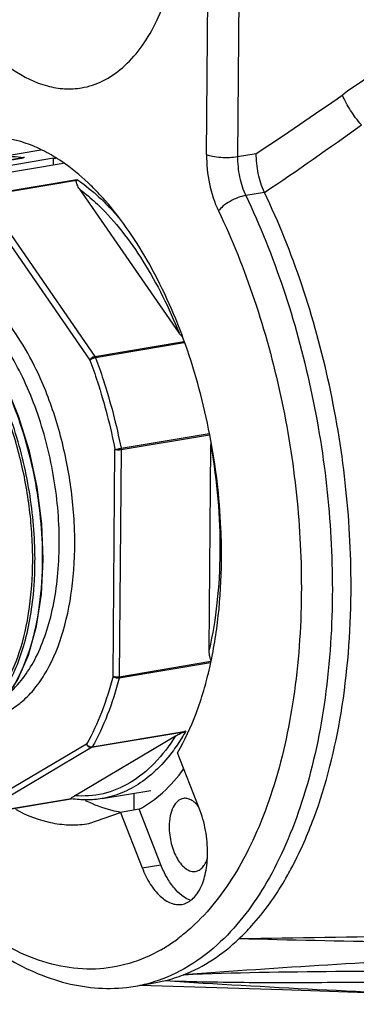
# Model space of a CAD drawing. Header units: millimetres. Extents: x 12 to 2508, y 25 to 1770.
# Tile 33 of 57: x 2221 to 2236, y 923 to 967. Entities that reach past the tile are written whole.
import ezdxf

# ---------------------------------------------------------------- set-up
doc = ezdxf.new("R2010")
doc.units = ezdxf.units.MM
for name, color, linetype in [('CABLE_PBL75', 7, 'Continuous'), ('COVER_J_ABL73', 7, 'Continuous'), ('COVER_J_PBL74', 7, 'Continuous'), ('new_view_8_VBL72', 7, 'Continuous'), ('PLATE_J_PBL76', 7, 'Continuous')]:
    doc.layers.add(name, color=color, linetype=linetype)

# ---------------------------------------------------------------- blocks, each defined once
blk = doc.blocks.new('COVER_J_PBL74', base_point=(1209.892, 1115.209))
at = {"layer": 'COVER_J_PBL74', "color": 2}
for p, q in [((1188.221, 1112.367), (1188.435, 1137.449)), ((1189.82, 1137.36), (1189.605, 1112.278)), ((1189.605, 1112.278), (1190.441, 1112.419)), ((1190.809, 1110.677), (1189.972, 1110.536)), ((1185.346, 1080.54), (1186.182, 1080.68))]:
    blk.add_line(p, q, dxfattribs=at)
at = {"layer": 'COVER_J_PBL74', "color": 7}
for p, q in [((1183.687, 1110.293), (1183.672, 1110.311)), ((1183.692, 1110.314), (1183.678, 1110.331)), ((1187.898, 1083.2), (1186.931, 1085.672)), ((1182.967, 1082.519), (1184.379, 1083.012)), ((1185.216, 1083.153), (1184.379, 1083.012)), ((1184.379, 1083.012), (1185.346, 1080.54)), ((1186.182, 1080.68), (1185.216, 1083.153)), ((1185.886, 1075.405), (1186.381, 1075.508)), ((1185.05, 1075.264), (1185.886, 1075.405))]:
    blk.add_line(p, q, dxfattribs=at)
blk.add_lwpolyline([(1185.257, 1075.299), (1191.621, 1075.116), (1198.297, 1074.87), (1200.028, 1074.796)], dxfattribs=at)
at = {"layer": 'COVER_J_PBL74', "color": 2}
for centre, radius, start, end in [((1117.479, 1224.391), 133.646, 303.0887, 305.07928), ((1112.918, 1227.074), 140.054, 303.78976, 305.94794), ((1182.361, 1083.507), 7.648, 302.2867, 306.7499), ((1182.61, 1083.121), 7.189, 299.8532, 302.2514), ((1183.968, 1081.675), 6.502, 279.5748, 286.9078)]:
    blk.add_arc(centre, radius, start, end, dxfattribs=at)
at = {"layer": 'COVER_J_PBL74', "color": 7}
for centre, radius, start, end in [((1174.23, 1101.977), 12.612, 41.4839, 43.1674), ((1162.088, 1094.473), 26.804, 359.5183, 2.6042), ((1184.767, 1081.945), 6.636, 284.0757, 291.5045), ((1183.856, 1082.349), 7.185, 276.2714, 279.5627)]:
    blk.add_arc(centre, radius, start, end, dxfattribs=at)
for points, knots in [([(1174.064, 1129.93), (1174.056, 1128.999), (1174.168, 1127.122), (1174.68, 1124.367), (1175.511, 1121.763), (1176.617, 1119.449), (1177.943, 1117.545), (1179.423, 1116.148), (1180.795, 1115.453), (1181.873, 1115.275), (1182.39, 1115.302), (1182.638, 1115.344)], [0, 0, 0, 0, 0.150414, 0.303038, 0.451801, 0.591016, 0.716122, 0.824584, 0.917176, 0.95929, 1, 1, 1, 1]), ([(1182.638, 1115.344), (1182.966, 1115.4), (1183.628, 1115.617), (1184.522, 1116.23), (1185.31, 1117.105), (1185.978, 1118.217), (1186.516, 1119.54), (1187.062, 1121.61), (1187.213, 1123.281), (1187.223, 1124.425)], [0, 0, 0, 0, 0.091475, 0.188296, 0.29455, 0.412568, 0.543096, 0.685615, 1, 1, 1, 1]), ([(1180.877, 1112.568), (1180.39, 1112.809), (1179.385, 1113.16), (1178.314, 1113.172), (1177.817, 1113.088)], [0, 0, 0, 0, 0.518807, 1, 1, 1, 1]), ([(1181.926, 1111.936), (1181.841, 1111.997), (1181.504, 1112.228), (1181.149, 1112.434), (1180.877, 1112.568)], [0, 0, 0, 0, 0.257991, 1, 1, 1, 1]), ([(1190.809, 1110.677), (1190.681, 1110.943), (1190.5, 1111.519), (1190.439, 1112.117), (1190.441, 1112.419)], [0, 0, 0, 0, 0.493621, 1, 1, 1, 1]), ([(1183.428, 1110.605), (1183.308, 1110.733), (1182.84, 1111.211), (1182.328, 1111.648), (1181.926, 1111.936)], [0, 0, 0, 0, 0.261577, 1, 1, 1, 1]), ([(1194.675, 1092.809), (1194.689, 1094.35), (1194.531, 1097.464), (1193.793, 1102.072), (1192.578, 1106.517), (1191.449, 1109.34), (1190.809, 1110.677)], [0, 0, 0, 0, 0.25099, 0.506387, 0.758526, 1, 1, 1, 1]), ([(1188.864, 1095.691), (1188.801, 1097.091), (1188.466, 1099.872), (1187.403, 1103.84), (1185.85, 1107.382), (1184.46, 1109.444), (1183.692, 1110.314)], [0, 0, 0, 0, 0.266692, 0.530973, 0.779164, 1, 1, 1, 1]), ([(1186.931, 1085.672), (1187.255, 1086.232), (1187.824, 1087.478), (1188.422, 1089.536), (1188.795, 1091.825), (1188.884, 1093.424), (1188.891, 1094.248)], [0, 0, 0, 0, 0.218548, 0.460001, 0.721839, 1, 1, 1, 1]), ([(1193.012, 1082.759), (1193.575, 1084.272), (1194.398, 1087.605), (1194.66, 1091.016), (1194.675, 1092.809)], [0, 0, 0, 0, 0.473752, 1, 1, 1, 1]), ([(1185.216, 1083.153), (1185.594, 1083.359), (1186.332, 1083.897), (1186.931, 1084.581), (1187.211, 1084.96)], [0, 0, 0, 0, 0.477692, 1, 1, 1, 1]), ([(1184.392, 1083.016), (1184.261, 1083.038), (1183.719, 1083.152), (1183.197, 1083.352), (1182.821, 1083.538)], [0, 0, 0, 0, 0.241058, 1, 1, 1, 1]), ([(1187.185, 1083.637), (1187.092, 1083.622), (1186.9, 1083.52), (1186.704, 1083.231), (1186.582, 1082.841), (1186.555, 1082.546), (1186.554, 1082.389)], [0, 0, 0, 0, 0.187128, 0.411103, 0.684496, 1, 1, 1, 1]), ([(1187.849, 1083.295), (1187.801, 1083.355), (1187.701, 1083.461), (1187.532, 1083.58), (1187.358, 1083.645), (1187.239, 1083.647), (1187.185, 1083.637)], [0, 0, 0, 0, 0.295336, 0.555951, 0.786839, 1, 1, 1, 1]), ([(1179.684, 1083.153), (1180.203, 1082.874), (1181.026, 1082.556), (1182.157, 1082.434), (1182.702, 1082.474), (1182.967, 1082.519)], [0, 0, 0, 0, 0.520232, 0.762932, 1, 1, 1, 1]), ([(1188.267, 1081.181), (1188.27, 1081.526), (1188.207, 1082.214), (1188.023, 1082.881), (1187.898, 1083.2)], [0, 0, 0, 0, 0.501646, 1, 1, 1, 1]), ([(1191.718, 1079.998), (1191.842, 1080.208), (1192.334, 1081.098), (1192.743, 1082.034), (1193.012, 1082.759)], [0, 0, 0, 0, 0.239442, 1, 1, 1, 1]), ([(1186.554, 1082.389), (1186.552, 1082.132), (1186.615, 1081.629), (1186.833, 1081.052), (1187.087, 1080.686), (1187.291, 1080.494), (1187.509, 1080.382), (1187.663, 1080.372), (1187.732, 1080.383)], [0, 0, 0, 0, 0.302985, 0.590733, 0.716065, 0.824736, 0.917504, 1, 1, 1, 1]), ([(1173.942, 1081.956), (1174.654, 1080.882), (1175.815, 1079.386), (1177.594, 1077.71), (1179.342, 1076.407), (1181.246, 1075.501), (1183.207, 1075.146), (1184.171, 1075.155), (1184.641, 1075.207)], [0, 0, 0, 0, 0.291347, 0.42524, 0.551472, 0.783702, 0.893084, 1, 1, 1, 1]), ([(1187.12, 1078.911), (1187.202, 1078.925), (1187.368, 1078.979), (1187.591, 1079.132), (1187.789, 1079.351), (1188.022, 1079.74), (1188.216, 1080.36), (1188.265, 1080.895), (1188.267, 1081.181)], [0, 0, 0, 0, 0.091529, 0.188395, 0.294701, 0.412792, 0.685393, 1, 1, 1, 1]), ([(1187.732, 1080.383), (1187.788, 1080.393), (1187.902, 1080.435), (1188.049, 1080.558), (1188.171, 1080.732), (1188.23, 1080.87), (1188.256, 1080.946)], [0, 0, 0, 0, 0.212084, 0.442503, 0.703579, 1, 1, 1, 1]), ([(1185.346, 1080.54), (1185.444, 1080.288), (1185.667, 1079.834), (1186.098, 1079.282), (1186.527, 1078.983), (1186.876, 1078.894), (1187.042, 1078.898), (1187.12, 1078.911)], [0, 0, 0, 0, 0.314052, 0.585607, 0.809344, 0.907174, 1, 1, 1, 1]), ([(1187.53, 1079.086), (1187.237, 1079.178), (1186.83, 1079.524), (1186.433, 1080.113), (1186.26, 1080.482), (1186.182, 1080.68)], [0, 0, 0, 0, 0.431631, 0.701277, 1, 1, 1, 1]), ([(1189.686, 1077.389), (1189.876, 1077.568), (1190.647, 1078.36), (1191.292, 1079.271), (1191.718, 1079.998)], [0, 0, 0, 0, 0.236517, 1, 1, 1, 1]), ([(1189.686, 1077.389), (1194.786, 1077.444), (1204.938, 1077.68), (1220.115, 1078.116), (1235.209, 1078.505), (1245.251, 1078.719), (1250.265, 1078.815)], [0, 0, 0, 0, 0.252476, 0.502735, 0.751676, 1, 1, 1, 1]), ([(1187.199, 1075.771), (1187.649, 1075.948), (1188.535, 1076.414), (1189.315, 1077.038), (1189.686, 1077.389)], [0, 0, 0, 0, 0.485958, 1, 1, 1, 1])]:
    blk.add_open_spline(points, degree=3, knots=knots, dxfattribs=at)
at = {"layer": 'COVER_J_PBL74', "color": 2}
for points, knots in [([(1199.473, 1118.383), (1199.034, 1118.118), (1197.279, 1117.039), (1195.553, 1115.911), (1194.287, 1115.021)], [0, 0, 0, 0, 0.248739, 1, 1, 1, 1]), ([(1195.136, 1113.692), (1194.959, 1113.894), (1194.642, 1114.318), (1194.388, 1114.784), (1194.287, 1115.021)], [0, 0, 0, 0, 0.510627, 1, 1, 1, 1]), ([(1188.221, 1112.367), (1188.217, 1111.93), (1188.306, 1111.064), (1188.572, 1110.233), (1188.756, 1109.848)], [0, 0, 0, 0, 0.506113, 1, 1, 1, 1]), ([(1188.221, 1112.367), (1188.308, 1112.33), (1188.519, 1112.278), (1188.862, 1112.239), (1189.235, 1112.235), (1189.486, 1112.258), (1189.605, 1112.278)], [0, 0, 0, 0, 0.203015, 0.461496, 0.740212, 1, 1, 1, 1]), ([(1189.605, 1112.278), (1189.603, 1111.973), (1189.664, 1111.374), (1189.847, 1110.799), (1189.972, 1110.536)], [0, 0, 0, 0, 0.511966, 1, 1, 1, 1]), ([(1189.972, 1110.536), (1189.859, 1110.517), (1189.616, 1110.449), (1189.271, 1110.289), (1188.972, 1110.088), (1188.811, 1109.927), (1188.756, 1109.848)], [0, 0, 0, 0, 0.243224, 0.527788, 0.796351, 1, 1, 1, 1]), ([(1189.972, 1110.536), (1190.613, 1109.199), (1191.742, 1106.376), (1192.957, 1101.931), (1193.695, 1097.323), (1193.852, 1094.21), (1193.839, 1092.668)], [0, 0, 0, 0, 0.241481, 0.493614, 0.749005, 1, 1, 1, 1]), ([(1188.756, 1109.848), (1189.369, 1108.569), (1190.449, 1105.869), (1191.61, 1101.617), (1192.317, 1097.209), (1192.467, 1094.231), (1192.455, 1092.757)], [0, 0, 0, 0, 0.241481, 0.493614, 0.749005, 1, 1, 1, 1]), ([(1192.455, 1092.757), (1192.441, 1091.208), (1192.232, 1088.241), (1191.453, 1084.698), (1190.519, 1082.197), (1189.481, 1080.116), (1188.463, 1078.745), (1187.683, 1078.007)], [0, 0, 0, 0, 0.292892, 0.560484, 0.682815, 0.796826, 1, 1, 1, 1]), ([(1193.839, 1092.668), (1193.825, 1091.049), (1193.607, 1087.948), (1192.792, 1084.243), (1191.815, 1081.628), (1190.73, 1079.453), (1189.667, 1078.019), (1188.85, 1077.248)], [0, 0, 0, 0, 0.292892, 0.560484, 0.682815, 0.796826, 1, 1, 1, 1]), ([(1186.188, 1076.886), (1185.739, 1076.628), (1184.789, 1076.214), (1183.249, 1075.963), (1181.664, 1076.1), (1180.068, 1076.616), (1178.489, 1077.492), (1176.351, 1079.187), (1174.98, 1080.845), (1174.147, 1082.06)], [0, 0, 0, 0, 0.107592, 0.213004, 0.320775, 0.435007, 0.558771, 0.693929, 1, 1, 1, 1]), ([(1187.683, 1078.007), (1187.622, 1077.95), (1187.383, 1077.73), (1187.131, 1077.523), (1186.937, 1077.378)], [0, 0, 0, 0, 0.254203, 1, 1, 1, 1]), ([(1188.85, 1077.248), (1188.412, 1076.834), (1187.48, 1076.108), (1186.402, 1075.619), (1185.859, 1075.454)], [0, 0, 0, 0, 0.515517, 1, 1, 1, 1]), ([(1187.199, 1075.771), (1189.46, 1075.877), (1192.871, 1075.922), (1197.436, 1075.946), (1202.062, 1075.976), (1207.871, 1076.058), (1214.857, 1076.227), (1221.852, 1076.442), (1231.181, 1076.78), (1238.177, 1077.071), (1242.841, 1077.276)], [0, 0, 0, 0, 0.121939, 0.183791, 0.246048, 0.371262, 0.496886, 0.622639, 0.74843, 1, 1, 1, 1]), ([(1189.686, 1077.389), (1194.207, 1077.264), (1203.259, 1077.144), (1212.311, 1077.147), (1216.84, 1077.161)], [0, 0, 0, 0, 0.499618, 1, 1, 1, 1]), ([(1204.344, 1076.803), (1202.922, 1076.73), (1197.205, 1076.428), (1191.49, 1076.085), (1187.199, 1075.771)], [0, 0, 0, 0, 0.248674, 1, 1, 1, 1]), ([(1186.381, 1075.508), (1188.642, 1075.361), (1193.191, 1075.108), (1197.741, 1074.899), (1200.029, 1074.798)], [0, 0, 0, 0, 0.497404, 1, 1, 1, 1]), ([(1186.381, 1075.508), (1187.63, 1075.462), (1190.116, 1075.42), (1193.827, 1075.431), (1197.503, 1075.463), (1202.362, 1075.488), (1208.408, 1075.451), (1215.647, 1075.331), (1222.877, 1075.158), (1232.514, 1074.877), (1239.742, 1074.628), (1244.56, 1074.452)], [0, 0, 0, 0, 0.064444, 0.12816, 0.191284, 0.253969, 0.378634, 0.502954, 0.627196, 0.751435, 1, 1, 1, 1])]:
    blk.add_open_spline(points, degree=3, knots=knots, dxfattribs=at)
blk = doc.blocks.new('CABLE_PBL75', base_point=(1169.32, 1096.327))
at = {"layer": 'CABLE_PBL75', "color": 7}
for p, q in [((1178.735, 1112.229), (1180.812, 1112.578)), ((1175.895, 1111.527), (1180.048, 1112.227)), ((1181.385, 1112.204), (1176.535, 1111.386)), ((1177.094, 1111.186), (1181.81, 1111.98)), ((1181.382, 1111.908), (1181.385, 1112.204)), ((1186.995, 1104.406), (1182.555, 1110.821)), ((1188.341, 1090.263), (1188.418, 1099.347)), ((1188.399, 1089.69), (1184.314, 1089.002)), ((1182.323, 1083.76), (1186.841, 1086.428)), ((1183.554, 1083.632), (1185.728, 1083.998)), ((1182.184, 1083.624), (1178.032, 1082.924)), ((1182.179, 1083.624), (1182.172, 1083.626))]:
    blk.add_line(p, q, dxfattribs=at)
at = {"layer": 'CABLE_PBL75', "color": 2}
for p, q in [((1180.095, 1112.232), (1175.914, 1111.527)), ((1178.25, 1110.55), (1182.431, 1111.255)), ((1182.408, 1111.205), (1178.288, 1110.51)), ((1178.065, 1110.338), (1183.01, 1103.191)), ((1178.288, 1110.51), (1183.234, 1103.363)), ((1183.234, 1103.363), (1187.202, 1104.032)), ((1187.223, 1103.97), (1183.265, 1103.303)), ((1184.402, 1099.262), (1188.338, 1099.926)), ((1188.354, 1099.853), (1184.409, 1099.188)), ((1184.045, 1089.087), (1184.132, 1099.206)), ((1184.409, 1099.188), (1184.322, 1089.069)), ((1184.322, 1089.069), (1188.41, 1089.758)), ((1187.204, 1086.598), (1183.084, 1085.904)), ((1183.116, 1085.938), (1187.297, 1086.642)), ((1182.864, 1086.065), (1177.831, 1083.093)), ((1183.084, 1085.904), (1178.052, 1082.931)), ((1178.052, 1082.931), (1182.172, 1083.626))]:
    blk.add_line(p, q, dxfattribs=at)
at = {"layer": 'CABLE_PBL75', "color": 7}
blk.add_lwpolyline([(1179.031, 1087.876), (1179.172, 1088.011), (1179.777, 1088.922), (1180.265, 1090.036), (1180.626, 1091.327), (1180.849, 1092.759), (1180.929, 1094.294), (1180.864, 1095.895), (1180.655, 1097.524), (1180.306, 1099.139), (1179.825, 1100.699), (1179.223, 1102.163), (1178.514, 1103.494), (1177.716, 1104.655), (1176.846, 1105.619), (1175.924, 1106.361), (1175.865, 1106.392)], dxfattribs=at)
at = {"layer": 'CABLE_PBL75', "color": 2}
blk.add_arc((1179.392, 1107.761), 4.526, 81.065, 81.6812, dxfattribs=at)
at = {"layer": 'CABLE_PBL75', "color": 7}
for centre, radius, start, end in [((1180.11, 1111.859), 0.374, 92.212, 99.5657), ((1179.918, 1107.26), 5.156, 72.1798, 73.475)]:
    blk.add_arc(centre, radius, start, end, dxfattribs=at)
at = {"layer": 'CABLE_PBL75', "color": 2}
for points, knots in [([(1178.735, 1112.229), (1178.842, 1112.247), (1179.277, 1112.302), (1179.721, 1112.287), (1180.047, 1112.239)], [0, 0, 0, 0, 0.247626, 1, 1, 1, 1]), ([(1182.431, 1111.255), (1182.534, 1111.185), (1182.955, 1110.883), (1183.348, 1110.541), (1183.63, 1110.267)], [0, 0, 0, 0, 0.240256, 1, 1, 1, 1]), ([(1182.555, 1110.821), (1182.629, 1110.765), (1182.931, 1110.529), (1183.217, 1110.274), (1183.426, 1110.072)], [0, 0, 0, 0, 0.24279, 1, 1, 1, 1]), ([(1183.63, 1110.267), (1183.687, 1110.212), (1183.915, 1109.985), (1184.133, 1109.748), (1184.293, 1109.565)], [0, 0, 0, 0, 0.244813, 1, 1, 1, 1]), ([(1183.426, 1110.072), (1183.787, 1109.721), (1184.487, 1108.935), (1185.776, 1107.093), (1186.55, 1105.517), (1186.995, 1104.406)], [0, 0, 0, 0, 0.224175, 0.466989, 1, 1, 1, 1]), ([(1180.614, 1102.772), (1180.375, 1103.267), (1179.864, 1104.189), (1178.962, 1105.393), (1177.983, 1106.324), (1177.254, 1106.766), (1176.891, 1106.92)], [0, 0, 0, 0, 0.290356, 0.555122, 0.791436, 1, 1, 1, 1]), ([(1175.888, 1106.363), (1176.249, 1106.123), (1176.954, 1105.53), (1177.892, 1104.425), (1178.739, 1103.091), (1179.472, 1101.569), (1180.071, 1099.905), (1180.665, 1097.573), (1180.869, 1095.759), (1180.883, 1094.556)], [0, 0, 0, 0, 0.098198, 0.207391, 0.327265, 0.455187, 0.589508, 0.727328, 1, 1, 1, 1]), ([(1179.428, 1088.37), (1179.922, 1088.795), (1180.53, 1089.673), (1181.076, 1091.017), (1181.394, 1092.226), (1181.592, 1093.551), (1181.689, 1095.46), (1181.485, 1097.917), (1180.891, 1100.31), (1180.186, 1102.095), (1179.574, 1103.295), (1178.883, 1104.348), (1177.933, 1105.461), (1177.075, 1106.112), (1176.468, 1106.368)], [0, 0, 0, 0, 0.096752, 0.153368, 0.215212, 0.281666, 0.351822, 0.498549, 0.645522, 0.715974, 0.782823, 0.845138, 0.902266, 1, 1, 1, 1]), ([(1180.558, 1094.501), (1180.546, 1095.507), (1180.35, 1097.532), (1179.611, 1100.434), (1178.637, 1102.668), (1177.668, 1104.211), (1177.13, 1104.884), (1176.851, 1105.188)], [0, 0, 0, 0, 0.261986, 0.526609, 0.776599, 0.892526, 1, 1, 1, 1]), ([(1179.249, 1088.755), (1179.535, 1089.261), (1180.004, 1090.427), (1180.391, 1092.373), (1180.484, 1094.155), (1180.415, 1095.66), (1180.249, 1097.213), (1179.864, 1099.13), (1179.143, 1101.308), (1178.195, 1103.258), (1177.397, 1104.407), (1176.965, 1104.909)], [0, 0, 0, 0, 0.101939, 0.218477, 0.346723, 0.413991, 0.482511, 0.620669, 0.756076, 0.88384, 1, 1, 1, 1]), ([(1183.01, 1103.191), (1183.028, 1103.235), (1183.096, 1103.31), (1183.185, 1103.355), (1183.234, 1103.363)], [0, 0, 0, 0, 0.487901, 1, 1, 1, 1]), ([(1183.265, 1103.303), (1183.215, 1103.295), (1183.143, 1103.272), (1183.06, 1103.23), (1183.024, 1103.205), (1183.01, 1103.191)], [0, 0, 0, 0, 0.536319, 0.795163, 1, 1, 1, 1]), ([(1183.01, 1103.191), (1183.129, 1102.874), (1183.583, 1101.57), (1183.93, 1100.228), (1184.132, 1099.206)], [0, 0, 0, 0, 0.24562, 1, 1, 1, 1]), ([(1183.234, 1103.363), (1183.237, 1103.359), (1183.249, 1103.34), (1183.259, 1103.32), (1183.265, 1103.303)], [0, 0, 0, 0, 0.235912, 1, 1, 1, 1]), ([(1183.265, 1103.303), (1183.385, 1102.981), (1183.846, 1101.659), (1184.197, 1100.299), (1184.402, 1099.262)], [0, 0, 0, 0, 0.24562, 1, 1, 1, 1]), ([(1178.881, 1087.338), (1179.098, 1087.408), (1179.528, 1087.606), (1180.113, 1088.049), (1180.643, 1088.632), (1181.292, 1089.624), (1181.904, 1091.173), (1182.304, 1093.309), (1182.378, 1095.675), (1182.122, 1098.131), (1181.55, 1100.531), (1180.96, 1102.056), (1180.614, 1102.772)], [0, 0, 0, 0, 0.04042, 0.083189, 0.129353, 0.179558, 0.292742, 0.422028, 0.563415, 0.711197, 0.858885, 1, 1, 1, 1]), ([(1184.132, 1099.206), (1184.172, 1099.217), (1184.262, 1099.236), (1184.352, 1099.254), (1184.402, 1099.262)], [0, 0, 0, 0, 0.452453, 1, 1, 1, 1]), ([(1184.409, 1099.188), (1184.359, 1099.18), (1184.284, 1099.178), (1184.192, 1099.188), (1184.149, 1099.199), (1184.132, 1099.206)], [0, 0, 0, 0, 0.537769, 0.796525, 1, 1, 1, 1]), ([(1188.418, 1099.347), (1188.692, 1097.79), (1188.899, 1095.447), (1188.731, 1092.404), (1188.497, 1090.956), (1188.341, 1090.263)], [0, 0, 0, 0, 0.519251, 0.766804, 1, 1, 1, 1]), ([(1180.883, 1094.556), (1180.891, 1093.873), (1180.83, 1092.562), (1180.491, 1090.72), (1179.926, 1089.148), (1179.368, 1088.259), (1179.054, 1087.897)], [0, 0, 0, 0, 0.291198, 0.558017, 0.795456, 1, 1, 1, 1]), ([(1180.501, 1092.917), (1180.512, 1093.046), (1180.55, 1093.573), (1180.562, 1094.102), (1180.558, 1094.501)], [0, 0, 0, 0, 0.24468, 1, 1, 1, 1]), ([(1179.18, 1088.45), (1179.363, 1088.739), (1179.697, 1089.38), (1180.078, 1090.446), (1180.355, 1091.641), (1180.464, 1092.482), (1180.501, 1092.917)], [0, 0, 0, 0, 0.218489, 0.459583, 0.720936, 1, 1, 1, 1]), ([(1184.045, 1089.087), (1183.904, 1088.539), (1183.578, 1087.503), (1183.119, 1086.516), (1182.864, 1086.065)], [0, 0, 0, 0, 0.521991, 1, 1, 1, 1]), ([(1184.045, 1089.087), (1184.063, 1089.08), (1184.105, 1089.069), (1184.197, 1089.059), (1184.273, 1089.061), (1184.322, 1089.069)], [0, 0, 0, 0, 0.203158, 0.461871, 1, 1, 1, 1]), ([(1184.314, 1089.002), (1184.265, 1088.993), (1184.166, 1089.006), (1184.076, 1089.052), (1184.045, 1089.087)], [0, 0, 0, 0, 0.513591, 1, 1, 1, 1]), ([(1184.322, 1089.069), (1184.322, 1089.063), (1184.321, 1089.041), (1184.318, 1089.018), (1184.314, 1089.002)], [0, 0, 0, 0, 0.26252, 1, 1, 1, 1]), ([(1184.314, 1089.002), (1184.171, 1088.446), (1183.84, 1087.395), (1183.375, 1086.395), (1183.116, 1085.938)], [0, 0, 0, 0, 0.521993, 1, 1, 1, 1]), ([(1186.841, 1086.428), (1186.566, 1085.99), (1185.967, 1085.2), (1184.859, 1084.296), (1183.619, 1083.782), (1182.747, 1083.724), (1182.323, 1083.76)], [0, 0, 0, 0, 0.281421, 0.534174, 0.768677, 1, 1, 1, 1]), ([(1187.297, 1086.642), (1187.254, 1086.566), (1187.081, 1086.272), (1186.892, 1085.987), (1186.741, 1085.783)], [0, 0, 0, 0, 0.256527, 1, 1, 1, 1]), ([(1182.864, 1086.065), (1182.887, 1086.022), (1182.965, 1085.952), (1183.068, 1085.93), (1183.116, 1085.938)], [0, 0, 0, 0, 0.506387, 1, 1, 1, 1]), ([(1183.084, 1085.904), (1183.039, 1085.896), (1182.935, 1085.928), (1182.877, 1086.016), (1182.864, 1086.065)], [0, 0, 0, 0, 0.475084, 1, 1, 1, 1]), ([(1183.116, 1085.938), (1183.114, 1085.934), (1183.105, 1085.921), (1183.094, 1085.909), (1183.084, 1085.904)], [0, 0, 0, 0, 0.274775, 1, 1, 1, 1]), ([(1186.741, 1085.783), (1186.527, 1085.493), (1186.075, 1084.962), (1185.296, 1084.313), (1184.454, 1083.855), (1183.854, 1083.682), (1183.554, 1083.632)], [0, 0, 0, 0, 0.274289, 0.528718, 0.768356, 1, 1, 1, 1])]:
    blk.add_open_spline(points, degree=3, knots=knots, dxfattribs=at)
at = {"layer": 'CABLE_PBL75', "color": 7}
for points, knots in [([(1182.555, 1110.821), (1182.533, 1110.852), (1182.493, 1110.915), (1182.442, 1111.012), (1182.407, 1111.106), (1182.397, 1111.176), (1182.408, 1111.205)], [0, 0, 0, 0, 0.272119, 0.533167, 0.779041, 1, 1, 1, 1]), ([(1182.431, 1111.255), (1182.429, 1111.252), (1182.42, 1111.236), (1182.413, 1111.218), (1182.408, 1111.205)], [0, 0, 0, 0, 0.211763, 1, 1, 1, 1]), ([(1187.137, 1104.228), (1187.124, 1104.243), (1187.073, 1104.299), (1187.027, 1104.359), (1186.995, 1104.406)], [0, 0, 0, 0, 0.256666, 1, 1, 1, 1]), ([(1188.417, 1089.8), (1188.398, 1089.833), (1188.374, 1089.907), (1188.345, 1090.062), (1188.34, 1090.183), (1188.341, 1090.263)], [0, 0, 0, 0, 0.239578, 0.488521, 1, 1, 1, 1]), ([(1186.841, 1086.428), (1186.891, 1086.458), (1187.009, 1086.52), (1187.132, 1086.574), (1187.204, 1086.598)], [0, 0, 0, 0, 0.434207, 1, 1, 1, 1]), ([(1182.172, 1083.626), (1182.169, 1083.627), (1182.164, 1083.636), (1182.173, 1083.649), (1182.184, 1083.663), (1182.195, 1083.672), (1182.2, 1083.677)], [0, 0, 0, 0, 0.167385, 0.37453, 0.657032, 1, 1, 1, 1]), ([(1183.554, 1083.632), (1183.329, 1083.594), (1182.868, 1083.554), (1182.408, 1083.589), (1182.178, 1083.624)], [0, 0, 0, 0, 0.49597, 1, 1, 1, 1]), ([(1182.2, 1083.677), (1182.209, 1083.684), (1182.248, 1083.714), (1182.29, 1083.74), (1182.323, 1083.76)], [0, 0, 0, 0, 0.215244, 1, 1, 1, 1])]:
    blk.add_open_spline(points, degree=3, knots=knots, dxfattribs=at)
at = {"layer": 'CABLE_PBL75', "color": 2}
blk.add_open_spline([(1184.402, 1099.262), (1184.407, 1099.238), (1184.409, 1099.213), (1184.409, 1099.188)], degree=3, dxfattribs=at)
at = {"layer": 'CABLE_PBL75', "color": 7}
for points in [[(1188.418, 1099.347), (1188.419, 1099.408), (1188.422, 1099.469), (1188.428, 1099.529)], [(1188.442, 1089.763), (1188.432, 1089.774), (1188.424, 1089.787), (1188.417, 1089.8)], [(1187.297, 1086.642), (1187.268, 1086.624), (1187.237, 1086.609), (1187.204, 1086.598)]]:
    blk.add_open_spline(points, degree=3, dxfattribs=at)
blk = doc.blocks.new('PLATE_J_PBL76', base_point=(1217.802, 1115.515))
at = {"layer": 'PLATE_J_PBL76', "color": 7}
blk.add_line((1184.979, 1083.872), (1184.972, 1083.112), dxfattribs=at)
blk = doc.blocks.new('COVER_J_ABL73', base_point=(1203.466, 1115.515))
at = {"layer": 'CABLE_PBL75'}
blk.add_blockref('CABLE_PBL75', (1169.32, 1096.327), dxfattribs=at)
at = {"layer": 'COVER_J_PBL74'}
blk.add_blockref('COVER_J_PBL74', (1209.892, 1115.209), dxfattribs=at)
at = {"layer": 'PLATE_J_PBL76'}
blk.add_blockref('PLATE_J_PBL76', (1217.802, 1115.515), dxfattribs=at)
blk = doc.blocks.new('NEW_VIEW_8_VBL72', base_point=(1264.721, 1451.007))
at = {"layer": 'COVER_J_ABL73'}
blk.add_blockref('COVER_J_ABL73', (1203.466, 1115.515), dxfattribs=at)

msp = doc.modelspace()

# ---------------------------------------------------------------- block references
at = {"layer": 'new_view_8_VBL72'}
msp.add_blockref('NEW_VIEW_8_VBL72', (2306.292, 1299.294), dxfattribs=at)

doc.saveas('drawing.dxf')
